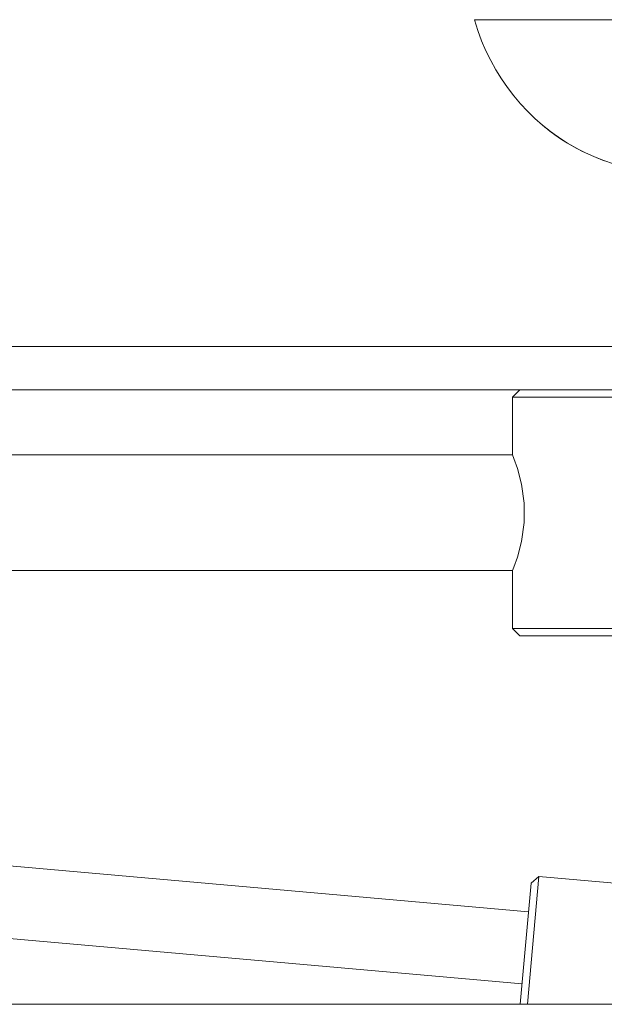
# Model space of a CAD drawing. Header units: millimetres. Extents: x 3925 to 5043, y -86 to 778.
# Tile 5 of 164: x 4092 to 4112, y 223 to 257. Entities that reach past the tile are written whole.
import ezdxf

# ---------------------------------------------------------------- set-up
doc = ezdxf.new("R2010")
doc.units = ezdxf.units.MM
doc.header["$LTSCALE"] = 46.255
doc.layers.add('140-155102-0DXF_CONTINUOUS_LINE', color=7, linetype='CONTINUOUS')
doc.layers.add('H30-BOTTOM-CDXF_CONTINUOUS_LINE', color=7, linetype='CONTINUOUS')

msp = doc.modelspace()

# ---------------------------------------------------------------- linework, layer by layer
at = {"layer": '140-155102-0DXF_CONTINUOUS_LINE', "color": 7, "linetype": 'Continuous', "lineweight": 0}
for p, q in [((4053.5487, 246.0787), (4137.2981, 246.0787)), ((4053.5487, 244.5787), (4137.2981, 244.5787)), ((4109.1737, 244.3287), (4109.4237, 244.5787)), ((4109.1737, 244.3287), (4109.1737, 242.3287)), ((4119.1737, 244.3287), (4109.1737, 244.3287)), ((4109.1737, 242.3287), (4091.0487, 242.3287)), ((4091.0487, 238.3287), (4109.1737, 238.3287)), ((4109.1737, 238.3287), (4109.1737, 236.3287)), ((4109.4237, 236.0787), (4109.1737, 236.3287)), ((4109.1737, 236.3287), (4119.1737, 236.3287)), ((4109.4237, 236.0787), (4118.9237, 236.0787)), ((4109.7231, 226.5278), (4076.9237, 229.4292)), ((4109.8112, 227.5239), (4109.4401, 223.3287)), ((4109.6911, 223.3287), (4110.0823, 227.7509)), ((4109.8112, 227.5239), (4110.0823, 227.7509)), ((4110.0823, 227.7509), (4115.3118, 227.2883)), ((4109.5028, 224.0375), (4076.9237, 226.9195)), ((4054.0482, 223.3287), (4137.2481, 223.3287))]:
    msp.add_line(p, q, dxfattribs=at)
msp.add_lwpolyline([(4109.1737, 242.3287), (4109.2192, 242.2122), (4109.3411, 241.8631), (4109.486, 241.3163), (4109.5788, 240.666), (4109.5788, 239.9914), (4109.486, 239.3411), (4109.3411, 238.7943), (4109.2192, 238.4451), (4109.1737, 238.3287)], dxfattribs=at)
at = {"layer": 'H30-BOTTOM-CDXF_CONTINUOUS_LINE', "color": 7, "linetype": 'Continuous', "lineweight": 0}
for p, q in [((4107.8534, 257.3837), (4107.9709, 257.0144)), ((4118.5487, 257.3837), (4107.8534, 257.3837)), ((4108.2523, 256.3118), (4108.4165, 255.9774)), ((4108.4164, 255.9776), (4108.5961, 255.6537)), ((4108.596, 255.6539), (4108.7902, 255.3414)), ((4108.7901, 255.3416), (4108.9972, 255.0417)), ((4110.2137, 253.7318), (4110.3507, 253.6227)), ((4110.3458, 253.6238), (4110.3988, 253.5819)), ((4110.3978, 253.5827), (4110.464, 253.5315)), ((4110.4502, 253.5421), (4110.5232, 253.4867)), ((4110.5448, 253.4707), (4110.464, 253.5315)), ((4111.5976, 252.829), (4111.6908, 252.7813)), ((4112.3407, 252.5065), (4112.059, 252.6153))]:
    msp.add_line(p, q, dxfattribs=at)
for points in [[(4107.9709, 257.0144), (4108.1039, 256.6571), (4108.2523, 256.3117)], [(4108.997, 255.0419), (4109.2164, 254.7544), (4109.4486, 254.4785), (4109.6929, 254.2152), (4109.9481, 253.9661), (4110.2137, 253.7318)], [(4109.2162, 254.7546), (4109.4484, 254.4787), (4109.6927, 254.2154), (4109.9478, 253.9664), (4110.2133, 253.7321), (4110.4905, 253.5115), (4110.778, 253.3058), (4111.0737, 253.116), (4111.3768, 252.9419), (4111.6905, 252.7814)], [(4110.5232, 253.4867), (4110.6211, 253.4149), (4110.7459, 253.327)], [(4111.3596, 252.9492), (4111.1737, 253.0546), (4111.0105, 253.1534), (4110.8693, 253.2439), (4110.7469, 253.3263), (4110.6395, 253.4017), (4110.5448, 253.4707)], [(4112.059, 252.6153), (4111.7998, 252.7281), (4111.5678, 252.8398), (4111.3596, 252.9492)], [(4111.6905, 252.7814), (4112.0073, 252.6381), (4112.3316, 252.5097), (4112.6607, 252.3974), (4112.9958, 252.3013), (4113.3152, 252.2272)]]:
    msp.add_lwpolyline(points, dxfattribs=at)

doc.saveas('drawing.dxf')
